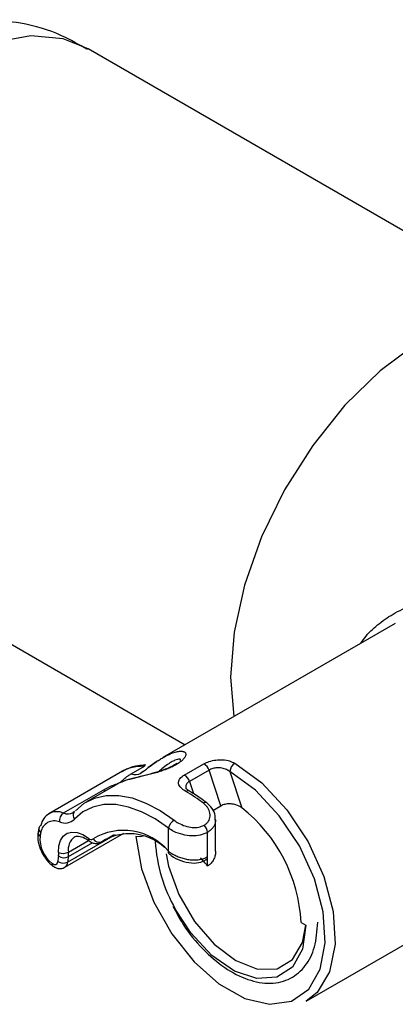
# Model space of a CAD drawing. Header units: millimetres. Extents: x 0 to 420, y 0 to 297.
# Tile 50 of 78: x 156.96 to 158.32, y 176.54 to 180.09. Entities that reach past the tile are written whole.
import ezdxf

# ---------------------------------------------------------------- set-up
doc = ezdxf.new("R2010")
doc.units = ezdxf.units.MM

msp = doc.modelspace()

# ---------------------------------------------------------------- linework, layer by layer
at = {"color": 7, "linetype": 'Continuous', "lineweight": 25}
for p, q in [((158.9334, 178.9913), (157.2113, 179.9854)), ((156.2114, 178.2533), (157.5628, 177.4732)), ((158.3216, 177.9112), (157.4822, 177.4266)), ((157.7263, 177.717), (157.7383, 177.5745)), ((157.336, 177.378), (157.0695, 177.2241)), ((157.3676, 177.3683), (157.4149, 177.3956)), ((157.4108, 177.3764), (157.4014, 177.3693)), ((157.5589, 177.3632), (157.6296, 177.4041)), ((157.6486, 177.3816), (157.5779, 177.3408)), ((157.691, 177.2522), (157.6486, 177.3816)), ((157.7241, 177.376), (157.7669, 177.2455)), ((157.1225, 177.2268), (157.2662, 177.3098)), ((157.3191, 177.3325), (157.2062, 177.2673)), ((157.1619, 177.2319), (157.1577, 177.2289)), ((157.6627, 177.2359), (157.691, 177.2522)), ((157.6723, 177.0888), (157.6723, 177.203)), ((157.0341, 177.1729), (157.031, 177.1581)), ((157.5016, 177.089), (157.5016, 177.1721)), ((157.1273, 177.0307), (157.3411, 177.1541)), ((157.2158, 177.1259), (157.216, 177.1257)), ((157.2586, 177.1211), (157.3051, 177.1479)), ((157.643, 177.0688), (157.643, 177.1565)), ((157.2614, 177.1231), (157.2586, 177.1211)), ((157.643, 177.0688), (157.6432, 177.0689)), ((157.6432, 177.0355), (157.6432, 177.0689)), ((157.999, 176.5472), (158.7057, 176.9552)), ((157.9809, 176.8321), (157.9986, 176.8219))]:
    msp.add_line(p, q, dxfattribs=at)
at = {"color": 8, "linetype": 'Continuous', "lineweight": 25}
for p, q in [((157.5779, 177.3408), (157.5922, 177.297)), ((157.1375, 177.0497), (157.3104, 177.1495)), ((157.1405, 177.0858), (157.2131, 177.1277)), ((157.2614, 177.1231), (157.3035, 177.1474)), ((157.2279, 177.1196), (157.1397, 177.0687))]:
    msp.add_line(p, q, dxfattribs=at)
at = {"color": 8, "linetype": 'Continuous', "lineweight": 25, "flags": 128}
for points in [[(157.2113, 179.9854), (157.1215, 180.0213), (157.0051, 180.0317), (156.8781, 180.0091), (156.745, 179.9544), (156.6107, 179.8695), (156.4801, 179.7575), (156.3578, 179.6224), (156.2483, 179.4692), (156.1555, 179.3033), (156.0828, 179.1307), (156.0329, 178.9578), (156.0074, 178.7906), (156.0074, 178.6354), (156.0329, 178.4977), (156.0828, 178.3824), (156.1555, 178.2938), (156.2114, 178.2533)], [(157.2758, 177.3074), (157.2726, 177.308), (157.2662, 177.3098)], [(157.5774, 177.3058), (157.5775, 177.3058), (157.5748, 177.3068), (157.5717, 177.3069), (157.5684, 177.3062), (157.5649, 177.3046)], [(157.4108, 177.1428), (157.3995, 177.1404), (157.3846, 177.1422)]]:
    msp.add_lwpolyline(points, dxfattribs=at)
at = {"color": 7, "linetype": 'Continuous', "lineweight": 25, "flags": 128}
for points in [[(159.1392, 178.5838), (159.1374, 178.6092), (159.1119, 178.7469), (159.062, 178.8622), (158.9893, 178.9509), (158.8965, 179.0096), (158.787, 179.0365), (158.6647, 179.0304), (158.5341, 178.9916), (158.3998, 178.9214), (158.2667, 178.8225), (158.1397, 178.6984), (158.0233, 178.5536), (157.9217, 178.3933), (157.8386, 178.2233), (157.777, 178.0497), (157.7391, 177.8789), (157.7263, 177.717)], [(157.3846, 177.1422), (157.4051, 177.0254), (157.4493, 176.9052), (157.514, 176.7903), (157.5943, 176.6894), (157.6844, 176.6099), (157.7775, 176.5575), (157.8669, 176.5363), (157.946, 176.5477), (158.0088, 176.591), (158.0507, 176.6628), (158.0687, 176.758), (158.0614, 176.8695), (158.0294, 176.989), (157.975, 177.1078), (157.9023, 177.217), (157.8165, 177.3087), (157.7241, 177.376)], [(157.4184, 177.4013), (157.4179, 177.4012), (157.4168, 177.4003), (157.4158, 177.3985), (157.4149, 177.3956)], [(157.7417, 177.4066), (157.8393, 177.3355), (157.9299, 177.2385), (158.0065, 177.1229), (158.0636, 176.9973), (158.0969, 176.871), (158.1039, 176.7536), (158.084, 176.6537), (158.0388, 176.5788), (157.999, 176.5472)], [(157.4014, 177.3694), (157.4008, 177.3688), (157.4002, 177.3684), (157.4, 177.3682), (157.4, 177.3682), (157.4, 177.3682), (157.4, 177.3682)], [(157.1657, 177.2349), (157.1977, 177.2621), (157.2351, 177.2805), (157.2769, 177.2899), (157.3224, 177.2901), (157.3707, 177.281), (157.4207, 177.2628), (157.4716, 177.2358), (157.5223, 177.2007)], [(157.5016, 177.1721), (157.4534, 177.2055), (157.405, 177.2311), (157.3574, 177.2484), (157.3115, 177.2571), (157.2682, 177.257), (157.2285, 177.248), (157.193, 177.2305), (157.1625, 177.2046)], [(157.1051, 177.0845), (157.1062, 177.108), (157.1118, 177.1279), (157.1218, 177.1434), (157.1356, 177.1535), (157.1525, 177.1579), (157.1718, 177.1563), (157.1923, 177.1487), (157.2132, 177.1356)], [(157.4938, 177.0792), (157.5027, 177.0348), (157.5394, 176.9322), (157.596, 176.8352), (157.667, 176.7532), (157.7455, 176.6941), (157.8239, 176.6637), (157.8945, 176.6649), (157.9504, 176.6977), (157.9863, 176.7588), (157.998, 176.8223)], [(157.082, 177.0451), (157.0856, 177.0429), (157.0891, 177.0415), (157.0925, 177.041), (157.0955, 177.0414), (157.0981, 177.0428), (157.1001, 177.045), (157.1015, 177.048), (157.1022, 177.0516)], [(157.9986, 176.8219), (157.9862, 176.735), (157.9501, 176.6704), (157.8935, 176.634), (157.8216, 176.6292), (157.741, 176.6563), (157.659, 176.7129), (157.5832, 176.7939), (157.5276, 176.8786)]]:
    msp.add_lwpolyline(points, dxfattribs=at)
at = {"color": 7, "linetype": 'Continuous', "lineweight": 25}
for centre, radius, start, end in [((157.6137, 177.3713), 0.0364, 16.4174, 64.0967), ((157.7623, 177.3745), 0.0382, 122.6523, 177.7719), ((157.543, 177.3305), 0.0364, 16.4174, 64.0967), ((157.2961, 176.8361), 0.5401, 52.0399, 60.1513), ((157.0992, 177.173), 0.0586, 66.6046, 171.3241), ((157.4189, 176.8032), 0.5628, 2.9449, 51.8036), ((157.0891, 177.1497), 0.0488, 66.6046, 171.3241), ((157.1409, 177.1996), 0.0328, 124.1614, 188.9659), ((157.1279, 177.24), 0.0495, 246.8811, 314.362), ((157.5462, 177.1617), 0.0458, 121.4587, 166.811), ((157.0477, 177.1694), 0.014, 117.3544, 165.6621), ((157.3396, 176.9518), 0.2123, 40.2474, 121.1419), ((157.604, 177.1545), 0.0391, 2.9076, 46.1088), ((157.1487, 177.1341), 0.1112, 175.31, 233.1783), ((157.4201, 177.0698), 0.3892, 167.0401, 169.1196), ((157.2227, 177.1446), 0.0132, 223.4388, 302.3376), ((157.2514, 177.1459), 0.0249, 209.746, 293.6003), ((157.3611, 176.965), 0.1869, 47.5306, 122.2711), ((157.5097, 177.0859), 0.00864, 158.8658, 224.7404), ((157.4749, 177.018), 0.3742, 171.7449, 174.8361), ((157.0395, 177.0808), 0.0658, 352.0507, 3.2293), ((157.1247, 177.0993), 0.0341, 233.9761, 296.2458), ((157.1215, 177.1217), 0.0406, 246.2646, 297.824), ((157.491, 177.0177), 0.3549, 171.7449, 174.8361), ((157.0529, 177.0808), 0.0877, 352.0507, 3.2293), ((157.6312, 177.0673), 0.012, 302.5656, 7.2148), ((157.1216, 177.0814), 0.0355, 236.9423, 296.6536)]:
    msp.add_arc(centre, radius, start, end, dxfattribs=at)
at = {"color": 8, "linetype": 'Continuous', "lineweight": 25}
for centre, radius, start, end in [((157.3833, 177.4083), 0.043, 248.6021, 297.2328), ((157.1786, 177.2187), 0.0214, 145.257, 221.1189), ((157.6356, 177.2531), 0.0114, 64.0173, 129.2643), ((157.1382, 177.2651), 0.0414, 247.6241, 298.422), ((157.0502, 177.1703), 0.0162, 171.0385, 234.8125), ((157.0465, 177.1563), 0.0157, 173.1171, 236.3943), ((157.196, 177.0951), 0.0563, 126.6551, 189.5538), ((157.2226, 177.1329), 0.00977, 163.8981, 225.799), ((158.0119, 177.1569), 0.5586, 183.4397, 209.8864), ((157.0916, 177.0425), 0.0099, 164.4581, 226.1833), ((157.1148, 177.0497), 0.0227, 303.6751, 0.0038)]:
    msp.add_arc(centre, radius, start, end, dxfattribs=at)
at = {"color": 7, "linetype": 'Continuous', "lineweight": 25}
msp.add_ellipse((157.5143, 176.8563), major_axis=(-0.1808, 0.3113), ratio=0.578012, start_param=4.965869, end_param=5.075923, dxfattribs=at)
for points, knots in [([(157.2098, 179.9821), (157.179, 179.9999), (157.1034, 180.0435), (156.9793, 180.0802), (156.8876, 180.0871), (156.8473, 180.0901)], [0, 0, 0, 0, 0.27846, 0.682815, 1, 1, 1, 1]), ([(157.4108, 177.3764), (157.4112, 177.3767), (157.4161, 177.3806), (157.4257, 177.388), (157.4393, 177.3983), (157.4528, 177.4079), (157.4662, 177.4169), (157.4794, 177.4251), (157.4924, 177.4324), (157.505, 177.4386), (157.5164, 177.4433), (157.5263, 177.4467), (157.5344, 177.4487), (157.5414, 177.4498), (157.5472, 177.4501), (157.5521, 177.4497), (157.5563, 177.4488), (157.5597, 177.4472), (157.5623, 177.4451), (157.564, 177.4424), (157.5647, 177.4391), (157.5644, 177.4354), (157.563, 177.4314), (157.5607, 177.4273), (157.5577, 177.4232), (157.5537, 177.4188), (157.549, 177.4144), (157.5436, 177.4102), (157.5377, 177.406), (157.531, 177.4018), (157.5238, 177.3977), (157.516, 177.3938), (157.5079, 177.3901), (157.4992, 177.3864), (157.4902, 177.3829), (157.481, 177.3796), (157.4715, 177.3765), (157.4619, 177.3735), (157.4521, 177.3706), (157.4422, 177.3679), (157.4325, 177.3654), (157.4228, 177.3629), (157.4131, 177.3606), (157.4036, 177.3583), (157.3942, 177.3561), (157.3852, 177.3539), (157.3762, 177.3517), (157.3672, 177.3494), (157.3584, 177.3471), (157.3503, 177.3448), (157.3423, 177.3423), (157.3347, 177.3396), (157.3277, 177.3368), (157.3225, 177.3344), (157.32, 177.3329), (157.3191, 177.3324)], [0, 0, 0, 0, 0.0020482, 0.0294473, 0.0570474, 0.0851917, 0.113498, 0.1421349, 0.1709439, 0.2003343, 0.2299479, 0.2538218, 0.2778493, 0.2975238, 0.317307, 0.3352766, 0.3533479, 0.3717653, 0.3903156, 0.4080063, 0.4258367, 0.4441408, 0.4626238, 0.478202, 0.4939025, 0.5100049, 0.5262527, 0.5408749, 0.5556107, 0.57071, 0.5859365, 0.600393, 0.6149604, 0.6298744, 0.6449065, 0.659587, 0.6743739, 0.6894856, 0.7047046, 0.7199497, 0.735294, 0.7509329, 0.766666, 0.7830485, 0.799524, 0.8162686, 0.8330968, 0.852657, 0.8723269, 0.8923081, 0.9123836, 0.9368186, 0.9613931, 0.9863665, 1, 1, 1, 1]), ([(157.4656, 177.4164), (157.4546, 177.4091), (157.4417, 177.4005), (157.4279, 177.3898), (157.4259, 177.3882)], [0, 0, 0, 0, 0.852345, 1, 1, 1, 1]), ([(157.5454, 177.4157), (157.5458, 177.4172), (157.5468, 177.422), (157.5376, 177.4217), (157.5286, 177.4183), (157.5255, 177.4171)], [0, 0, 0, 0, 0.224938, 0.724545, 1, 1, 1, 1]), ([(157.6296, 177.4041), (157.636, 177.4072), (157.6488, 177.4135), (157.6736, 177.4187), (157.6992, 177.4196), (157.723, 177.4156), (157.7357, 177.4095), (157.7417, 177.4066)], [0, 0, 0, 0, 0.196099, 0.394264, 0.597368, 0.809808, 1, 1, 1, 1]), ([(157.5317, 177.4058), (157.5293, 177.404), (157.5214, 177.3982), (157.4982, 177.3871), (157.4641, 177.3749), (157.4243, 177.3641), (157.3835, 177.3543), (157.3447, 177.3446), (157.3278, 177.3363), (157.3184, 177.3317)], [0, 0, 0, 0, 0.048512, 0.161767, 0.287382, 0.425348, 0.581398, 0.768583, 1, 1, 1, 1]), ([(157.4185, 177.3999), (157.4001, 177.3984), (157.3694, 177.3959), (157.3445, 177.3812), (157.3345, 177.3753)], [0, 0, 0, 0, 0.59789, 1, 1, 1, 1]), ([(157.4149, 177.3956), (157.4066, 177.3954), (157.3899, 177.395), (157.3682, 177.391), (157.35, 177.3853), (157.3406, 177.3803), (157.336, 177.3779)], [0, 0, 0, 0, 0.282035, 0.570719, 0.792573, 1, 1, 1, 1]), ([(157.7241, 177.376), (157.7201, 177.3787), (157.7115, 177.3844), (157.6953, 177.3892), (157.678, 177.3903), (157.6614, 177.3877), (157.6529, 177.3836), (157.6486, 177.3816)], [0, 0, 0, 0, 0.195306, 0.409145, 0.610638, 0.806292, 1, 1, 1, 1]), ([(157.3261, 177.3355), (157.3262, 177.3356), (157.3353, 177.3446), (157.3469, 177.356), (157.3637, 177.366), (157.3676, 177.3683)], [0, 0, 0, 0, 0.0077212, 0.7727563, 1, 1, 1, 1]), ([(157.5649, 177.3046), (157.5585, 177.3088), (157.5457, 177.3172), (157.5372, 177.3314), (157.5386, 177.3452), (157.5474, 177.3559), (157.5559, 177.3614), (157.5589, 177.3632)], [0, 0, 0, 0, 0.238072, 0.474374, 0.691614, 0.894022, 1, 1, 1, 1]), ([(157.5782, 177.3059), (157.5758, 177.3071), (157.5697, 177.3103), (157.5656, 177.3149), (157.5655, 177.3152), (157.5654, 177.3153)], [0, 0, 0, 0, 0.266913, 0.675234, 1, 1, 1, 1]), ([(157.6407, 177.2633), (157.6249, 177.275), (157.6039, 177.2904), (157.5827, 177.3028), (157.5774, 177.3058)], [0, 0, 0, 0, 0.7530365, 1, 1, 1, 1]), ([(157.6311, 177.1827), (157.6327, 177.1838), (157.6361, 177.1859), (157.6415, 177.1906), (157.6468, 177.1971), (157.6508, 177.2059), (157.6526, 177.2156), (157.652, 177.2256), (157.6493, 177.2356), (157.6443, 177.2451), (157.6375, 177.2542), (157.6314, 177.2593), (157.6283, 177.262)], [0, 0, 0, 0, 0.059473, 0.11965, 0.224527, 0.333086, 0.441887, 0.55406, 0.663491, 0.775874, 0.886464, 1, 1, 1, 1]), ([(157.6708, 177.2025), (157.6711, 177.2073), (157.672, 177.2215), (157.6616, 177.2439), (157.6471, 177.2568), (157.6401, 177.2629)], [0, 0, 0, 0, 0.2079301, 0.6224012, 1, 1, 1, 1]), ([(157.7669, 177.2455), (157.7603, 177.2496), (157.7489, 177.2566), (157.7281, 177.2604), (157.71, 177.2595), (157.6976, 177.2558), (157.6923, 177.2529), (157.691, 177.2522)], [0, 0, 0, 0, 0.301574, 0.52039, 0.740087, 0.937336, 1, 1, 1, 1]), ([(157.5223, 177.2007), (157.5273, 177.1972), (157.5392, 177.1889), (157.562, 177.1794), (157.5875, 177.1741), (157.612, 177.1744), (157.6247, 177.18), (157.6311, 177.1827)], [0, 0, 0, 0, 0.166826, 0.389451, 0.59973, 0.800831, 1, 1, 1, 1]), ([(157.643, 177.1565), (157.6346, 177.1527), (157.6179, 177.1452), (157.586, 177.143), (157.5528, 177.1478), (157.5232, 177.1582), (157.5081, 177.168), (157.5016, 177.1721)], [0, 0, 0, 0, 0.205333, 0.409596, 0.618954, 0.837227, 1, 1, 1, 1]), ([(157.031, 177.1581), (157.0302, 177.1495), (157.0283, 177.13), (157.0374, 177.0965), (157.0557, 177.0631), (157.0736, 177.0439), (157.0836, 177.0362), (157.0847, 177.0353)], [0, 0, 0, 0, 0.205155, 0.460139, 0.71984, 0.969237, 1, 1, 1, 1]), ([(157.1627, 177.1396), (157.1636, 177.1403), (157.1677, 177.1442), (157.1801, 177.1441), (157.2003, 177.1369), (157.2121, 177.1284), (157.2157, 177.1259)], [0, 0, 0, 0, 0.100917, 0.502632, 0.84874, 1, 1, 1, 1]), ([(157.2157, 177.1259), (157.2205, 177.1229), (157.2292, 177.1174), (157.2438, 177.1159), (157.255, 177.1185), (157.2603, 177.1224), (157.2621, 177.1237)], [0, 0, 0, 0, 0.330884, 0.607474, 0.866703, 1, 1, 1, 1]), ([(157.5016, 177.089), (157.5058, 177.086), (157.5144, 177.0799), (157.5294, 177.0721), (157.5457, 177.0656), (157.5626, 177.0608), (157.5802, 177.0579), (157.5975, 177.057), (157.6142, 177.0585), (157.627, 177.0616), (157.6365, 177.0653), (157.6408, 177.0677), (157.643, 177.0688)], [0, 0, 0, 0, 0.10892, 0.221116, 0.32963, 0.441263, 0.552266, 0.666728, 0.775156, 0.887139, 0.943318, 1, 1, 1, 1]), ([(157.6719, 177.0888), (157.672, 177.0867), (157.6723, 177.0795), (157.6695, 177.0678), (157.6636, 177.0545), (157.6561, 177.0453), (157.649, 177.0391), (157.6451, 177.0367), (157.6432, 177.0355)], [0, 0, 0, 0, 0.098631, 0.335854, 0.558904, 0.790329, 0.894676, 1, 1, 1, 1]), ([(157.504, 177.0803), (157.5067, 177.0779), (157.5181, 177.0674), (157.5465, 177.0538), (157.5839, 177.045), (157.6162, 177.0465), (157.6314, 177.0551), (157.6371, 177.0584)], [0, 0, 0, 0, 0.078714, 0.340485, 0.614417, 0.853284, 1, 1, 1, 1]), ([(157.0847, 177.0353), (157.0895, 177.0324), (157.0983, 177.0269), (157.1127, 177.0257), (157.1228, 177.0274), (157.1267, 177.0307), (157.1272, 177.0311)], [0, 0, 0, 0, 0.365031, 0.668579, 0.95353, 1, 1, 1, 1]), ([(157.518, 176.891), (157.5301, 176.8679), (157.56, 176.8112), (157.6252, 176.7334), (157.705, 176.6649), (157.7893, 176.6214), (157.8713, 176.6071), (157.9446, 176.6248), (157.9996, 176.6723), (158.0347, 176.7416), (158.039, 176.8013), (158.0413, 176.8322)], [0, 0, 0, 0, 0.079445, 0.195508, 0.311931, 0.429066, 0.546863, 0.662624, 0.773599, 0.883222, 1, 1, 1, 1])]:
    msp.add_open_spline(points, degree=3, knots=knots, dxfattribs=at)
at = {"color": 8, "linetype": 'Continuous', "lineweight": 25}
for points, knots in [([(158.1977, 177.8397), (158.2037, 177.8485), (158.2218, 177.8752), (158.2634, 177.9125), (158.3231, 177.9526), (158.3949, 177.9838), (158.4706, 178.0015), (158.5437, 178.0052), (158.6071, 177.9968), (158.6644, 177.9773), (158.7134, 177.9489), (158.7566, 177.911), (158.7972, 177.8602), (158.8338, 177.7944), (158.8649, 177.714), (158.8891, 177.6266), (158.9047, 177.5494), (158.9149, 177.4852), (158.9191, 177.4523), (158.9212, 177.4358)], [0, 0, 0, 0, 0.03035, 0.091998, 0.154992, 0.228674, 0.304154, 0.364996, 0.427235, 0.479371, 0.532829, 0.584793, 0.637949, 0.708397, 0.780716, 0.851626, 0.924189, 0.96193, 1, 1, 1, 1]), ([(157.5255, 177.4171), (157.521, 177.415), (157.5057, 177.4075), (157.4852, 177.3928), (157.469, 177.3782), (157.4671, 177.3765)], [0, 0, 0, 0, 0.263446, 0.915267, 1, 1, 1, 1]), ([(157.5779, 177.3408), (157.5769, 177.3402), (157.5749, 177.3389), (157.5715, 177.3363), (157.568, 177.3328), (157.5652, 177.3281), (157.564, 177.3231), (157.5641, 177.3188), (157.5651, 177.3163), (157.5654, 177.3156)], [0, 0, 0, 0, 0.0924475, 0.1857372, 0.3606088, 0.5412758, 0.7292108, 0.9236627, 1, 1, 1, 1]), ([(157.2662, 177.3098), (157.2768, 177.3154), (157.2923, 177.3237), (157.3116, 177.3308), (157.3187, 177.3331), (157.3199, 177.3334)], [0, 0, 0, 0, 0.640525, 0.941504, 1, 1, 1, 1]), ([(157.6722, 177.2025), (157.6722, 177.2011), (157.6722, 177.1976), (157.6712, 177.1921), (157.6695, 177.1862), (157.6662, 177.1788), (157.6615, 177.1718), (157.6562, 177.1663), (157.6517, 177.1623), (157.6476, 177.1592), (157.6442, 177.1572), (157.643, 177.1565)], [0, 0, 0, 0, 0.081286, 0.194534, 0.308665, 0.416991, 0.637576, 0.75015, 0.812227, 0.937129, 1, 1, 1, 1])]:
    msp.add_open_spline(points, degree=3, knots=knots, dxfattribs=at)

doc.saveas('drawing.dxf')
